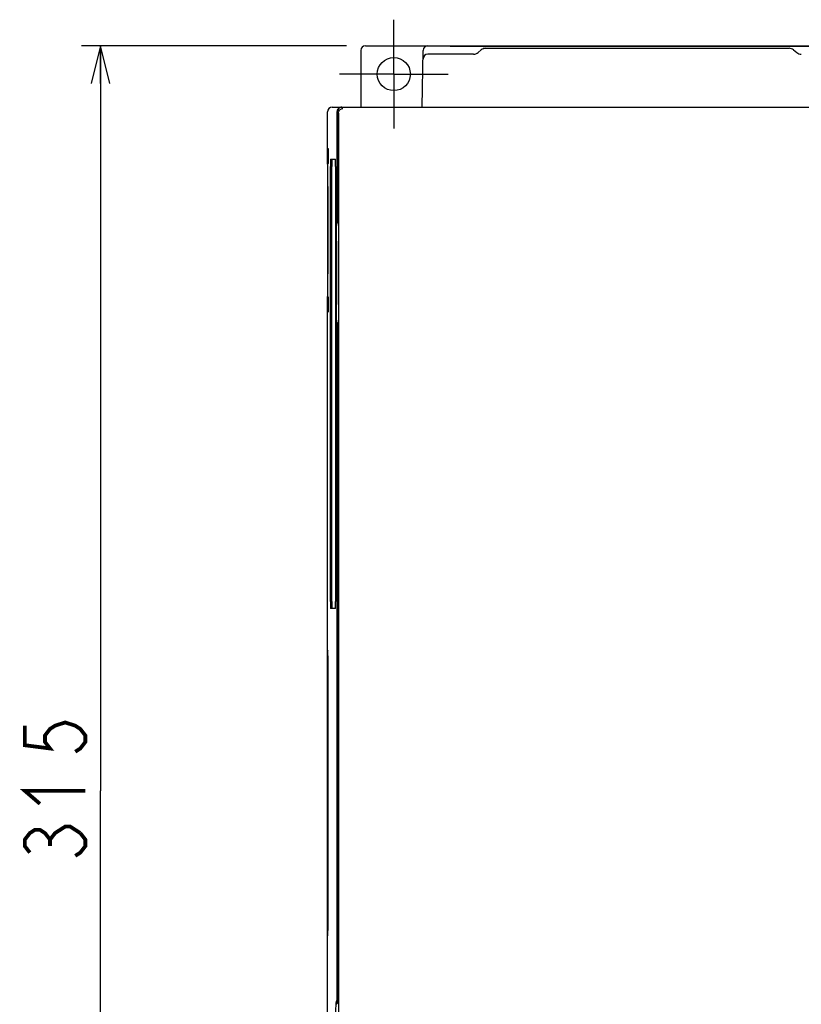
# Model space of a CAD drawing. Header units: millimetres. Extents: x 129 to 1625, y 132 to 1105.
# Tile 7 of 29: x 770 to 935, y 632 to 840. Entities that reach past the tile are written whole.
import ezdxf

# ---------------------------------------------------------------- set-up
doc = ezdxf.new("R2010")
doc.units = ezdxf.units.MM
doc.header["$LTSCALE"] = 92.4
doc.linetypes.add('CENTER', pattern=[0.6, 0.375, -0.075, 0.075, -0.075])
doc.layers.get('0').update_dxf_attribs({"linetype": 'CONTINUOUS'})
for name, color, linetype in [('ALL_AXIS', 7, 'CONTINUOUS'), ('ALL_DIM', 7, 'CONTINUOUS'), ('ALL_FEATURES', 7, 'CONTINUOUS')]:
    doc.layers.add(name, color=color, linetype=linetype)
doc.styles.get("Standard").update_dxf_attribs({"font": 'txt', "width": 0.86})
doc.dimstyles.new('DIMSTYLE_1', dxfattribs={"dimtxt": 12.8, "dimasz": 8, "dimexe": 1, "dimexo": 1, "dimgap": 0.8, "dimtad": 1, "dimdec": 3, "dimdsep": 46, "dimtxsty": 'STANDARD', "dimblk": 'OPEN', "dimblk1": 'OPEN', "dimblk2": 'OPEN', "dimcen": 0.09, "dimadec": 0, "dimazin": 0, "dimtfac": 1, "dimtdec": 3, "dimtofl": 0, "dimtmove": 0, "dimatfit": 3, "dimldrblk": 'OPEN', "dimfxl": 1, "dimtolj": 1, "dimarcsym": 0})

# ---------------------------------------------------------------- blocks, each defined once
blk = doc.blocks.new('_OPEN')
at = {"color": 0, "linetype": 'BYBLOCK'}
for p, q in [((0, 0), (-1, 0.25)), ((-1, -0.25), (0, 0)), ((-1, 0), (0, 0))]:
    blk.add_line(p, q, dxfattribs=at)
blk = doc.blocks.new('*D1')
at = {"layer": 'ALL_DIM', "color": 2, "linetype": 'CONTINUOUS'}
for p, q in [((839, 835), (783, 835)), ((787, 835), (787, 677.5)), ((787, 520), (787, 677.5)), ((837.8, 520), (783, 520))]:
    blk.add_line(p, q, dxfattribs=at)
at = {"layer": 'ALL_DIM', "color": 2, "linetype": 'CONTINUOUS', "xscale": 8, "yscale": 8, "zscale": 8}
for p, rotation in [((787, 835), 90), ((787, 520), 270)]:
    blk.add_blockref('_OPEN', p, dxfattribs=dict(at, rotation=rotation))

msp = doc.modelspace()

# ---------------------------------------------------------------- linework, layer by layer
at = {"layer": 'ALL_AXIS', "color": 7, "linetype": 'CENTER'}
for q in [(849, 840.5), (837.5, 829), (849, 817.5), (860.5, 829)]:
    msp.add_line((849, 829), q, dxfattribs=at)
at = {"layer": 'ALL_AXIS', "color": 7, "linetype": 'CONTINUOUS'}
for p, q in [((835, 813.367), (835.1837, 813.1833)), ((835, 778.633), (835.1837, 778.8167))]:
    msp.add_line(p, q, dxfattribs=at)
for centre in [(835.1833, 811.6835), (835.1833, 780.3165)]:
    msp.add_ellipse(centre, major_axis=(0, 1.5), ratio=0.01745506, start_param=-3.12413936, end_param=-0.01745329, dxfattribs=at)
at = {"layer": 'ALL_DIM', "color": 2, "linetype": 'CONTINUOUS', "const_width": 0.8}
for points in [[(771, 691.26), (771, 687.132), (776.3333, 686.444), (775.2667, 687.82), (775.2667, 689.196), (776.3333, 690.572), (777.4, 691.26), (779.5333, 691.948), (781.6667, 691.26), (782.7333, 690.572), (783.8, 689.196), (783.8, 687.82), (782.7333, 686.444), (781.6667, 685.756)], [(774.2, 674.748), (771, 677.5), (783.8, 677.5)], [(772.0667, 664.428), (771, 665.804), (771, 667.18), (772.0667, 668.556), (773.1334, 669.244), (774.2, 669.244), (775.2667, 668.556), (776.3333, 667.18), (777.4, 668.556), (778.4667, 669.244), (779.5333, 669.932), (780.6, 669.932), (782.7333, 668.556)], [(782.7333, 668.556), (783.8, 667.18), (783.8, 665.804), (782.7333, 664.428), (781.6667, 663.74)], [(776.3333, 665.804), (776.3333, 667.18)]]:
    msp.add_lwpolyline(points, dxfattribs=at)
at = {"layer": 'ALL_FEATURES', "color": 7, "linetype": 'CONTINUOUS'}
for p, q in [((843, 835), (997, 835)), ((860.8, 835), (860.9479, 834.9261)), ((861, 834.9261), (861, 835)), ((861, 835), (861.0819, 834.9181)), ((861.9473, 834.9092), (979.0527, 834.9092)), ((842, 834), (842, 822)), ((855, 822), (855.2098, 834.0173)), ((865.8529, 833.1881), (856.178, 833.1881)), ((867.4814, 834.098), (866.8186, 833.5404)), ((867.9, 834.4502), (932.553, 834.4502)), ((933.5186, 834.098), (934.1814, 833.5404)), ((835, 809.9913), (835, 821)), ((836.0002, 822), (1004, 822)), ((836.9899, 821), (836.9899, 798)), ((837, 821.0002), (837, 797.5)), ((837.2793, 820.7209), (837.2793, 597)), ((834.9913, 809.9913), (834.9738, 808.9738)), ((834.9913, 809.9913), (835.1837, 810.1837)), ((835, 811), (835.2064, 810.9928)), ((835.6371, 811), (836.667, 811)), ((834.9738, 808.9738), (834.9738, 783.0262)), ((835.6109, 788.5), (835.6109, 809.5)), ((835.911, 788.5), (835.911, 809.5)), ((836.6931, 809.5), (836.6931, 717.5)), ((835.0482, 804.4405), (835.0482, 787.5595)), ((835.0621, 805.2362), (835.1124, 805.2362)), ((835.1263, 787.562), (835.1263, 804.438)), ((836.7716, 795.7764), (836.806, 797.7139)), ((836.9899, 798), (836.82, 798)), ((836.8579, 797.2145), (836.849, 796.6996)), ((836.8639, 797.3639), (837, 797.5)), ((836.9899, 798), (837, 797.9996)), ((836.7684, 778.6203), (836.7684, 795.3797)), ((836.8429, 795.9862), (836.8429, 778.0138)), ((836.8922, 793.1777), (836.8922, 780.8223)), ((836.9594, 793.675), (836.9009, 793.675)), ((836.9681, 780.8239), (836.9681, 793.1761)), ((835.0621, 786.7638), (835.1124, 786.7638)), ((835.6197, 788.5), (835.9197, 788.5)), ((835.6109, 740.5), (835.6109, 786.5)), ((835.9197, 786.5), (835.6197, 786.5)), ((835.911, 740.5), (835.911, 786.5)), ((834.9738, 783.0262), (834.9913, 782.0087)), ((834.9913, 782.0087), (835.1837, 781.8163)), ((835, 571.9913), (835, 782.0087)), ((835.2064, 781.0072), (835, 781)), ((836.9009, 780.325), (836.9594, 780.325)), ((836.806, 776.2861), (836.7716, 778.2236)), ((836.849, 777.3004), (836.8579, 776.7855)), ((836.8639, 776.6361), (837, 776.5)), ((837, 776.5), (837, 632.5)), ((836.9899, 776), (836.82, 776)), ((837, 776.0004), (836.9899, 776)), ((836.9899, 776), (836.9899, 633)), ((835.6197, 740.5), (835.9197, 740.5)), ((835.6109, 717.5), (835.6109, 738.5)), ((835.9197, 738.5), (835.6197, 738.5)), ((835.911, 717.5), (835.911, 738.5)), ((836.667, 716), (835.6371, 716)), ((835, 707.2), (835.0739, 707.0521)), ((835, 707), (835.0739, 707)), ((835.0908, 706.0527), (835.0908, 647.9473)), ((835, 647), (835.0739, 647)), ((835, 646.8), (835.0739, 646.9479)), ((836.9899, 633), (836.82, 633)), ((836.9899, 633), (837, 632.9996)), ((836.7716, 630.7764), (836.806, 632.7139)), ((836.8639, 632.3639), (837, 632.5))]:
    msp.add_line(p, q, dxfattribs=at)
for centre, radius, start, end in [((843, 834), 1, 90, 180), ((856.2096, 834), 1, 90, 179), ((865.8528, 834.688), 1.4999, 270.002585, 310.083996), ((868.447, 832.9503), 1.4999, 89.999228, 130.072672), ((932.553, 832.9503), 1.4999, 49.927362, 90.000738), ((935.1472, 834.688), 1.4999, 229.916038, 269.997381), ((836, 821), 1, 90, 180)]:
    msp.add_arc(centre, radius, start, end, dxfattribs=at)
for centre, major_axis, ratio, start_param, end_param in [((856.2096, 833.9998), (0.0175, 1), 0.99984765, 0.01745063, 1.57079633), ((861.9473, 834.9267), (1, 0), 0.01745506, -3.10668607, -1.57079633), ((856.178, 832.1876), (0.0116, 1.0004), 0.99954299, 0.01163166, 1.56497735), ((836.0002, 821), (1.0002, 0), 0.9998477, 1.57079633, 3.14159265), ((837.99, 821), (-1.0002, 0), 0.9998477, -1.57079633, 0), ((838.0002, 820.9998), (0.7073, -0.7073), 0.99969546, 2.35634678, 3.92683852), ((838.2794, 820.7206), (-0.7073, 0.7073), 0.99969546, 0.76809716, 0.78524587), ((835.6371, 809.5), (0, 1.5), 0.01745506, 0, 1.57079633), ((835.9372, 809.5), (0, 1.5), 0.01745506, 0, 1.57079633), ((836.667, 809.5), (0, 1.5), 0.01745506, -1.57079633, 0), ((835.0623, 804.4332), (-0.0001, 0.8031), 0.01748102, -0.00000279, 1.56168178), ((835.1123, 804.4332), (0.0001, 0.8031), 0.01742811, -1.56471385, -0.00155086), ((836.8204, 797.2996), (-0.0004, 0.7004), 0.02510049, -0.00001583, 0.93781078), ((836.8641, 796.864), (0, 0.5), 0.01745506, 0.01745329, 0.79412481), ((836.786, 795.3621), (-0.0004, 0.7004), 0.02510049, 0.93781078, 1.54566944), ((836.8551, 796.3428), (0.0061, 0.7134), 0.01485237, 1.04714906, 2.09443454), ((836.901, 793.1731), (-0.0001, 0.5019), 0.01748102, -0.00000279, 1.56168178), ((836.9594, 793.1731), (0.0001, 0.5019), 0.01742811, -1.56471385, -0.00155965), ((835.0623, 787.5668), (0.0001, 0.8031), 0.01748102, -4.70327444, -3.14158987), ((835.1123, 787.5668), (-0.0001, 0.8031), 0.01742811, -3.14004179, -1.57687881), ((835.6197, 787.5), (0, 1), 0.01745506, -3.14159265, 0), ((835.9197, 787.5), (0, 1), 0.01745506, -3.14159265, 0), ((836.901, 780.8269), (0.0001, 0.5019), 0.01748102, -4.70327444, -3.14158987), ((836.9594, 780.8269), (-0.0001, 0.5019), 0.01742811, -3.140033, -1.57687881), ((836.786, 778.6379), (0.0004, 0.7004), 0.02510049, -4.68726209, -4.07940343), ((836.8551, 777.6572), (-0.0061, 0.7134), 0.01485237, 1.04715811, 2.09444359), ((836.8641, 777.136), (0, 0.5), 0.01745506, -3.93571746, -3.15904595), ((836.8204, 776.7004), (0.0004, 0.7004), 0.02510049, -4.07940343, -3.14157682), ((835.6197, 739.5), (0, 1), 0.01745506, -3.14159265, 0), ((835.9197, 739.5), (0, 1), 0.01745506, -3.14159265, 0), ((835.6371, 717.5), (0, 1.5), 0.01745506, -4.71238898, -3.14159265), ((835.9372, 717.5), (0, 1.5), 0.01745506, -4.71238898, -3.14159265), ((836.667, 717.5), (0, 1.5), 0.01745506, -3.14159265, -1.57079633), ((835.0733, 706.0527), (0, 1), 0.01745506, -1.57079633, -0.03490658), ((835.0733, 647.9473), (0, 1), 0.01745506, -3.10668607, -1.57079633), ((836.8204, 632.2996), (-0.0004, 0.7004), 0.02510049, -0.00001583, 0.93781078)]:
    msp.add_ellipse(centre, major_axis=major_axis, ratio=ratio, start_param=start_param, end_param=end_param, dxfattribs=at)
msp.add_ellipse((849, 829.0005), major_axis=(0, 3.4991), ratio=0.99999999, dxfattribs=at)
msp.add_open_spline([(837.2794, 820.738), (837.282, 820.889), (837.3522, 821.1759), (837.6046, 821.5017), (837.9213, 821.6917), (838.1513, 821.7359), (838.262, 821.7379)], degree=3, knots=[0, 0, 0, 0, 0.2943803, 0.55376249, 0.78409359, 1, 1, 1, 1], dxfattribs=at)

# ---------------------------------------------------------------- dimensions: what is measured, and where the dimension line sits
at = {"layer": 'ALL_DIM', "color": 2, "linetype": 'CONTINUOUS'}
dim = msp.add_linear_dim(base=(787, 835), p1=(838.8035, 520), p2=(840, 835), angle=90, dimstyle='DIMSTYLE_1', dxfattribs=at)
dim.commit()
dim.dimension.update_dxf_attribs({"geometry": '*D1', "text_midpoint": (787, 660.988), "dimtype": 160})

doc.saveas('drawing.dxf')
